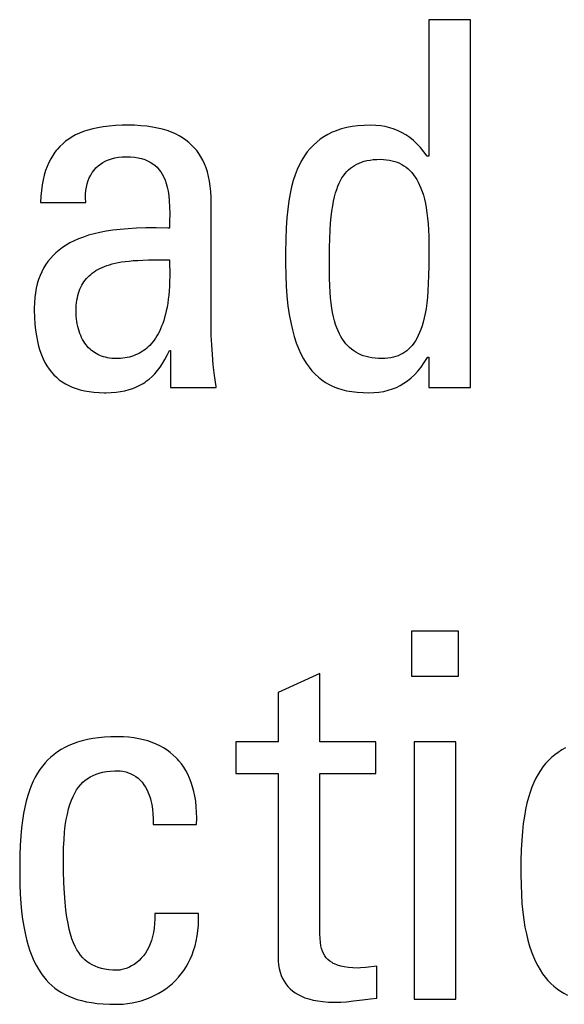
# Model space of a CAD drawing. Header units: millimetres. Extents: x -728 to -141, y -62 to 525.
# Tile 38 of 186: x -466.94 to -464.49, y 198.95 to 203.38. Entities that reach past the tile are written whole.
import ezdxf

# ---------------------------------------------------------------- set-up
doc = ezdxf.new("R2010")
doc.units = ezdxf.units.MM
doc.header["$LTSCALE"] = 23.1
doc.layers.add('R912005502_AM_0', color=7, linetype='CONTINUOUS')

msp = doc.modelspace()

# ---------------------------------------------------------------- linework, layer by layer
at = {"layer": 'R912005502_AM_0', "color": 7}
for p, q in [((-464.9108, 203.3844), (-465.0988, 203.3844)), ((-465.0988, 203.3844), (-465.0988, 202.7699)), ((-464.9108, 201.7288), (-464.9108, 203.3844)), ((-466.5637, 202.9025), (-466.5881, 202.8984)), ((-466.5373, 202.9058), (-466.5637, 202.9025)), ((-466.509, 202.9081), (-466.5373, 202.9058)), ((-466.4783, 202.9095), (-466.509, 202.9081)), ((-466.454, 202.9098), (-466.4783, 202.9095)), ((-466.4233, 202.9092), (-466.454, 202.9098)), ((-466.3945, 202.9075), (-466.4233, 202.9092)), ((-466.3676, 202.9049), (-466.3945, 202.9075)), ((-466.3424, 202.9012), (-466.3676, 202.9049)), ((-466.3189, 202.8967), (-466.3424, 202.9012)), ((-465.4682, 202.8988), (-465.4912, 202.8929)), ((-465.4436, 202.9035), (-465.4682, 202.8988)), ((-465.4176, 202.9069), (-465.4436, 202.9035)), ((-465.3898, 202.909), (-465.4176, 202.9069)), ((-465.3602, 202.9098), (-465.3898, 202.909)), ((-465.3372, 202.909), (-465.3602, 202.9098)), ((-465.3153, 202.9069), (-465.3372, 202.909)), ((-465.2945, 202.9034), (-465.3153, 202.9069)), ((-465.2745, 202.8985), (-465.2945, 202.9034)), ((-466.7036, 202.857), (-466.7187, 202.8475)), ((-466.6875, 202.8658), (-466.7036, 202.857)), ((-466.6703, 202.8738), (-466.6875, 202.8658)), ((-466.6518, 202.8811), (-466.6703, 202.8738)), ((-466.6321, 202.8876), (-466.6518, 202.8811)), ((-466.6109, 202.8934), (-466.6321, 202.8876)), ((-466.5881, 202.8984), (-466.6109, 202.8934)), ((-466.2969, 202.8913), (-466.3189, 202.8967)), ((-466.2763, 202.8851), (-466.2969, 202.8913)), ((-466.2571, 202.8781), (-466.2763, 202.8851)), ((-466.2391, 202.8703), (-466.2571, 202.8781)), ((-466.2223, 202.8618), (-466.2391, 202.8703)), ((-466.2066, 202.8525), (-466.2223, 202.8618)), ((-465.5704, 202.858), (-465.5873, 202.8466)), ((-465.5524, 202.8684), (-465.5704, 202.858)), ((-465.5332, 202.8777), (-465.5524, 202.8684)), ((-465.5232, 202.8819), (-465.5332, 202.8777)), ((-465.5128, 202.8858), (-465.5232, 202.8819)), ((-465.4912, 202.8929), (-465.5128, 202.8858)), ((-465.2553, 202.8924), (-465.2745, 202.8985)), ((-465.2368, 202.8848), (-465.2553, 202.8924)), ((-465.2189, 202.876), (-465.2368, 202.8848)), ((-465.2016, 202.8657), (-465.2189, 202.876)), ((-465.1848, 202.854), (-465.2016, 202.8657)), ((-466.7583, 202.8145), (-466.7698, 202.8018)), ((-466.7459, 202.8263), (-466.7583, 202.8145)), ((-466.7327, 202.8373), (-466.7459, 202.8263)), ((-466.7187, 202.8475), (-466.7327, 202.8373)), ((-466.192, 202.8426), (-466.2066, 202.8525)), ((-466.1784, 202.8319), (-466.192, 202.8426)), ((-466.1657, 202.8205), (-466.1784, 202.8319)), ((-466.154, 202.8084), (-466.1657, 202.8205)), ((-465.6183, 202.8203), (-465.6324, 202.8054)), ((-465.6033, 202.834), (-465.6183, 202.8203)), ((-465.5873, 202.8466), (-465.6033, 202.834)), ((-465.1684, 202.8407), (-465.1848, 202.854)), ((-465.1523, 202.8258), (-465.1684, 202.8407)), ((-465.1365, 202.8091), (-465.1523, 202.8258)), ((-466.7904, 202.7738), (-466.7996, 202.7584)), ((-466.7805, 202.7883), (-466.7904, 202.7738)), ((-466.7752, 202.7952), (-466.7805, 202.7883)), ((-466.7698, 202.8018), (-466.7752, 202.7952)), ((-466.495, 202.7653), (-466.4784, 202.767)), ((-466.4784, 202.767), (-466.4608, 202.7676)), ((-466.4608, 202.7676), (-466.4411, 202.767)), ((-466.4411, 202.767), (-466.4229, 202.7654)), ((-466.1431, 202.7955), (-466.154, 202.8084)), ((-466.1331, 202.7818), (-466.1431, 202.7955)), ((-466.1239, 202.7672), (-466.1331, 202.7818)), ((-466.1155, 202.7517), (-466.1239, 202.7672)), ((-465.6581, 202.7718), (-465.6697, 202.7529)), ((-465.6457, 202.7892), (-465.6581, 202.7718)), ((-465.6324, 202.8054), (-465.6457, 202.7892)), ((-465.1209, 202.7904), (-465.1365, 202.8091)), ((-465.1057, 202.7699), (-465.1209, 202.7904)), ((-465.0988, 202.7699), (-465.1057, 202.7699)), ((-466.8157, 202.7243), (-466.8226, 202.7055)), ((-466.808, 202.7419), (-466.8157, 202.7243)), ((-466.7996, 202.7584), (-466.808, 202.7419)), ((-466.5961, 202.7175), (-466.5865, 202.7265)), ((-466.5865, 202.7265), (-466.576, 202.7347)), ((-466.576, 202.7347), (-466.5647, 202.7421)), ((-466.5647, 202.7421), (-466.5525, 202.7486)), ((-466.5525, 202.7486), (-466.5395, 202.7542)), ((-466.5395, 202.7542), (-466.5256, 202.7589)), ((-466.5256, 202.7589), (-466.5108, 202.7626)), ((-466.5108, 202.7626), (-466.495, 202.7653)), ((-466.4229, 202.7654), (-466.4063, 202.7627)), ((-466.4063, 202.7627), (-466.3909, 202.7592)), ((-466.3909, 202.7592), (-466.3768, 202.7547)), ((-466.3768, 202.7547), (-466.3638, 202.7495)), ((-466.3638, 202.7495), (-466.3517, 202.7433)), ((-466.3517, 202.7433), (-466.3407, 202.7364)), ((-466.3407, 202.7364), (-466.3305, 202.7287)), ((-466.3305, 202.7287), (-466.3212, 202.7201)), ((-466.1079, 202.7353), (-466.1155, 202.7517)), ((-466.1011, 202.7178), (-466.1079, 202.7353)), ((-465.6806, 202.7324), (-465.6906, 202.7103)), ((-465.6697, 202.7529), (-465.6806, 202.7324)), ((-465.4515, 202.7161), (-465.4426, 202.7228)), ((-465.4426, 202.7228), (-465.4379, 202.7259)), ((-465.4379, 202.7259), (-465.4332, 202.7289)), ((-465.4332, 202.7289), (-465.4232, 202.7344)), ((-465.4232, 202.7344), (-465.4127, 202.7393)), ((-465.4127, 202.7393), (-465.4015, 202.7435)), ((-465.4015, 202.7435), (-465.3896, 202.7472)), ((-465.3896, 202.7472), (-465.3769, 202.7503)), ((-465.3769, 202.7503), (-465.3633, 202.7528)), ((-465.3633, 202.7528), (-465.3488, 202.7546)), ((-465.3488, 202.7546), (-465.3333, 202.7557)), ((-465.3333, 202.7557), (-465.3167, 202.7561)), ((-465.3167, 202.7561), (-465.3025, 202.7557)), ((-465.3025, 202.7557), (-465.289, 202.7545)), ((-465.289, 202.7545), (-465.2762, 202.7526)), ((-465.2762, 202.7526), (-465.27, 202.7514)), ((-465.27, 202.7514), (-465.264, 202.75)), ((-465.264, 202.75), (-465.2523, 202.7468)), ((-465.2523, 202.7468), (-465.2411, 202.7428)), ((-465.2411, 202.7428), (-465.2305, 202.7382)), ((-465.2305, 202.7382), (-465.2203, 202.7329)), ((-465.2203, 202.7329), (-465.2106, 202.727)), ((-465.2106, 202.727), (-465.2013, 202.7204)), ((-466.8287, 202.6854), (-466.8339, 202.6638)), ((-466.8226, 202.7055), (-466.8287, 202.6854)), ((-466.6262, 202.6732), (-466.6199, 202.6855)), ((-466.6199, 202.6855), (-466.6128, 202.697)), ((-466.6128, 202.697), (-466.6049, 202.7077)), ((-466.6049, 202.7077), (-466.5961, 202.7175)), ((-466.3212, 202.7201), (-466.3126, 202.7107)), ((-466.3126, 202.7107), (-466.3047, 202.7003)), ((-466.3047, 202.7003), (-466.2976, 202.689)), ((-466.2976, 202.689), (-466.291, 202.6765)), ((-466.0951, 202.6991), (-466.1011, 202.7178)), ((-466.0899, 202.6793), (-466.0951, 202.6991)), ((-466.0856, 202.6581), (-466.0899, 202.6793)), ((-465.6999, 202.6864), (-465.7083, 202.6605)), ((-465.6906, 202.7103), (-465.6999, 202.6864)), ((-465.4894, 202.6722), (-465.4826, 202.6825)), ((-465.4826, 202.6825), (-465.4755, 202.692)), ((-465.4755, 202.692), (-465.4679, 202.7008)), ((-465.4679, 202.7008), (-465.4599, 202.7088)), ((-465.4599, 202.7088), (-465.4515, 202.7161)), ((-465.2013, 202.7204), (-465.1924, 202.7131)), ((-465.1924, 202.7131), (-465.1839, 202.7051)), ((-465.1839, 202.7051), (-465.1757, 202.6964)), ((-465.1757, 202.6964), (-465.1679, 202.6868)), ((-465.1679, 202.6868), (-465.1604, 202.6765)), ((-466.8384, 202.6408), (-466.8419, 202.6161)), ((-466.8339, 202.6638), (-466.8384, 202.6408)), ((-466.6393, 202.6313), (-466.6359, 202.6461)), ((-466.6359, 202.6461), (-466.6315, 202.6601)), ((-466.6315, 202.6601), (-466.6262, 202.6732)), ((-466.291, 202.6765), (-466.2852, 202.6627)), ((-466.2852, 202.6627), (-466.28, 202.6476)), ((-466.28, 202.6476), (-466.2755, 202.631)), ((-466.0822, 202.6355), (-466.0856, 202.6581)), ((-466.0797, 202.6114), (-466.0822, 202.6355)), ((-465.7083, 202.6605), (-465.7159, 202.6324)), ((-465.5131, 202.6206), (-465.5077, 202.6353)), ((-465.5077, 202.6353), (-465.502, 202.6486)), ((-465.502, 202.6486), (-465.4959, 202.6609)), ((-465.4959, 202.6609), (-465.4894, 202.6722)), ((-465.1604, 202.6765), (-465.1533, 202.6652)), ((-465.1533, 202.6652), (-465.1466, 202.6531)), ((-465.1466, 202.6531), (-465.1402, 202.64)), ((-465.1402, 202.64), (-465.1342, 202.6259)), ((-466.8445, 202.5896), (-466.8461, 202.5613)), ((-466.8419, 202.6161), (-466.8445, 202.5896)), ((-466.6432, 202.5818), (-466.643, 202.5991)), ((-466.643, 202.5991), (-466.6417, 202.6156)), ((-466.6417, 202.6156), (-466.6393, 202.6313)), ((-466.2755, 202.631), (-466.2718, 202.6125)), ((-466.2718, 202.6125), (-466.2688, 202.5921)), ((-466.2688, 202.5921), (-466.2665, 202.5691)), ((-466.0783, 202.5855), (-466.0797, 202.6114)), ((-465.7226, 202.6019), (-465.7284, 202.5687)), ((-465.7159, 202.6324), (-465.7226, 202.6019)), ((-465.5229, 202.5872), (-465.5182, 202.6047)), ((-465.5182, 202.6047), (-465.5131, 202.6206)), ((-465.1342, 202.6259), (-465.1286, 202.6106)), ((-465.1286, 202.6106), (-465.1234, 202.5942)), ((-465.1234, 202.5942), (-465.1186, 202.5766)), ((-466.8461, 202.5613), (-466.642, 202.5613)), ((-466.6422, 202.5637), (-466.6432, 202.5818)), ((-466.642, 202.5613), (-466.6422, 202.5637)), ((-466.2665, 202.5691), (-466.2651, 202.5431)), ((-466.0779, 202.5613), (-466.0783, 202.5855)), ((-466.0779, 202.004), (-466.0779, 202.5613)), ((-465.7284, 202.5687), (-465.7333, 202.5323)), ((-465.5346, 202.5235), (-465.5311, 202.5469)), ((-465.5311, 202.5469), (-465.5272, 202.568)), ((-465.5272, 202.568), (-465.5229, 202.5872)), ((-465.1186, 202.5766), (-465.1143, 202.5576)), ((-465.1143, 202.5576), (-465.1105, 202.5372)), ((-466.2651, 202.5431), (-466.2646, 202.513)), ((-466.2646, 202.513), (-466.2651, 202.4764)), ((-465.7333, 202.5323), (-465.7372, 202.4922)), ((-465.5377, 202.4977), (-465.5346, 202.5235)), ((-465.1105, 202.5372), (-465.1072, 202.5153)), ((-465.1072, 202.5153), (-465.1044, 202.4917)), ((-466.2651, 202.4764), (-466.2659, 202.4466)), ((-465.7372, 202.4922), (-465.7401, 202.4474)), ((-465.5426, 202.4365), (-465.5404, 202.4689)), ((-465.5404, 202.4689), (-465.5377, 202.4977)), ((-465.1044, 202.4917), (-465.1021, 202.4662)), ((-465.1021, 202.4662), (-465.1004, 202.4386)), ((-466.6296, 202.4142), (-466.6527, 202.4066)), ((-466.6049, 202.4211), (-466.6296, 202.4142)), ((-466.5785, 202.4272), (-466.6049, 202.4211)), ((-466.5501, 202.4326), (-466.5785, 202.4272)), ((-466.5197, 202.4373), (-466.5501, 202.4326)), ((-466.487, 202.4411), (-466.5197, 202.4373)), ((-466.4517, 202.4441), (-466.487, 202.4411)), ((-466.4135, 202.4462), (-466.4517, 202.4441)), ((-466.3719, 202.4474), (-466.4135, 202.4462)), ((-466.3257, 202.4476), (-466.3719, 202.4474)), ((-466.2731, 202.4467), (-466.3257, 202.4476)), ((-466.2659, 202.4466), (-466.2731, 202.4467)), ((-465.7401, 202.4474), (-465.7421, 202.3966)), ((-465.5442, 202.3998), (-465.5426, 202.4365)), ((-465.1004, 202.4386), (-465.0993, 202.4083)), ((-466.7305, 202.37), (-466.7468, 202.3593)), ((-466.713, 202.3801), (-466.7305, 202.37)), ((-466.6943, 202.3896), (-466.713, 202.3801)), ((-466.6742, 202.3984), (-466.6943, 202.3896)), ((-466.6527, 202.4066), (-466.6742, 202.3984)), ((-465.7421, 202.3966), (-465.743, 202.3362)), ((-465.5454, 202.3575), (-465.5442, 202.3998)), ((-465.0993, 202.4083), (-465.0988, 202.3743)), ((-465.0988, 202.3743), (-465.0988, 202.3306)), ((-466.7891, 202.3235), (-466.8011, 202.3103)), ((-466.776, 202.3361), (-466.7891, 202.3235)), ((-466.7619, 202.348), (-466.776, 202.3361)), ((-466.7468, 202.3593), (-466.7619, 202.348)), ((-465.743, 202.3362), (-465.7432, 202.2883)), ((-465.5459, 202.3078), (-465.5454, 202.3575)), ((-465.0988, 202.3306), (-465.099, 202.2769)), ((-466.8225, 202.2818), (-466.8318, 202.2665)), ((-466.8123, 202.2964), (-466.8225, 202.2818)), ((-466.8011, 202.3103), (-466.8123, 202.2964)), ((-466.5473, 202.2782), (-466.5356, 202.282)), ((-466.5356, 202.282), (-466.5231, 202.2855)), ((-466.5231, 202.2855), (-466.5099, 202.2887)), ((-466.5099, 202.2887), (-466.4958, 202.2916)), ((-466.4958, 202.2916), (-466.4807, 202.2942)), ((-466.4807, 202.2942), (-466.4646, 202.2966)), ((-466.4646, 202.2966), (-466.4473, 202.2986)), ((-466.4473, 202.2986), (-466.4286, 202.3003)), ((-466.4286, 202.3003), (-466.4082, 202.3016)), ((-466.4082, 202.3016), (-466.3856, 202.3027)), ((-466.3856, 202.3027), (-466.3601, 202.3034)), ((-466.3601, 202.3034), (-466.3295, 202.3039)), ((-466.3295, 202.3039), (-466.2659, 202.3044)), ((-466.2659, 202.3044), (-466.2648, 202.2784)), ((-466.2648, 202.2784), (-466.2643, 202.2536)), ((-465.7432, 202.2883), (-465.7424, 202.235)), ((-465.5459, 202.2587), (-465.5459, 202.3078)), ((-466.8402, 202.2503), (-466.8477, 202.2333)), ((-466.8318, 202.2665), (-466.8402, 202.2503)), ((-466.6267, 202.2325), (-466.6198, 202.2386)), ((-466.6198, 202.2386), (-466.6125, 202.2445)), ((-466.6125, 202.2445), (-466.6047, 202.2501)), ((-466.6047, 202.2501), (-466.5965, 202.2554)), ((-466.5965, 202.2554), (-466.5878, 202.2605)), ((-466.5878, 202.2605), (-466.5785, 202.2653)), ((-466.5785, 202.2653), (-466.5687, 202.2699)), ((-466.5687, 202.2699), (-466.5583, 202.2742)), ((-466.5583, 202.2742), (-466.5473, 202.2782)), ((-466.2643, 202.2536), (-466.2643, 202.2298)), ((-465.7424, 202.235), (-465.7403, 202.1856)), ((-465.5455, 202.2202), (-465.5459, 202.2587)), ((-465.0998, 202.2341), (-465.1011, 202.1975)), ((-465.099, 202.2769), (-465.0998, 202.2341)), ((-466.8601, 202.1966), (-466.8648, 202.1768)), ((-466.8573, 202.2062), (-466.8601, 202.1966)), ((-466.8544, 202.2155), (-466.8573, 202.2062)), ((-466.8477, 202.2333), (-466.8544, 202.2155)), ((-466.6599, 202.1894), (-466.6553, 202.1974)), ((-466.6553, 202.1974), (-466.6503, 202.2051)), ((-466.6503, 202.2051), (-466.645, 202.2124)), ((-466.645, 202.2124), (-466.6393, 202.2194)), ((-466.6393, 202.2194), (-466.6332, 202.2261)), ((-466.6332, 202.2261), (-466.6267, 202.2325)), ((-466.2648, 202.2071), (-466.2657, 202.1855)), ((-466.2643, 202.2298), (-466.2648, 202.2071)), ((-465.5446, 202.1877), (-465.5455, 202.2202)), ((-465.1011, 202.1975), (-465.1029, 202.165)), ((-466.8686, 202.156), (-466.8713, 202.1341)), ((-466.8648, 202.1768), (-466.8686, 202.156)), ((-466.6775, 202.1435), (-466.6747, 202.1535)), ((-466.6747, 202.1535), (-466.6716, 202.1631)), ((-466.6716, 202.1631), (-466.6698, 202.1678)), ((-466.6698, 202.1678), (-466.668, 202.1723)), ((-466.668, 202.1723), (-466.6641, 202.181)), ((-466.6641, 202.181), (-466.6599, 202.1894)), ((-466.2671, 202.1648), (-466.2689, 202.145)), ((-466.2657, 202.1855), (-466.2671, 202.1648)), ((-465.7403, 202.1856), (-465.737, 202.1399)), ((-465.5432, 202.1589), (-465.5446, 202.1877)), ((-465.5412, 202.1327), (-465.5432, 202.1589)), ((-465.1029, 202.165), (-465.1052, 202.1358)), ((-466.873, 202.1109), (-466.8736, 202.0866)), ((-466.8713, 202.1341), (-466.873, 202.1109)), ((-466.6846, 202.0986), (-466.6835, 202.1106)), ((-466.6835, 202.1106), (-466.6819, 202.1221)), ((-466.6819, 202.1221), (-466.6799, 202.1331)), ((-466.6799, 202.1331), (-466.6775, 202.1435)), ((-466.2736, 202.1083), (-466.2765, 202.0912)), ((-466.271, 202.1262), (-466.2736, 202.1083)), ((-466.2689, 202.145), (-466.271, 202.1262)), ((-465.737, 202.1399), (-465.7324, 202.0976)), ((-465.5386, 202.1088), (-465.5412, 202.1327)), ((-465.5355, 202.0867), (-465.5386, 202.1088)), ((-465.1081, 202.1093), (-465.1114, 202.0851)), ((-465.1052, 202.1358), (-465.1081, 202.1093)), ((-466.8736, 202.0866), (-466.8735, 202.077)), ((-466.8735, 202.077), (-466.8727, 202.0449)), ((-466.6856, 202.0728), (-466.6853, 202.086)), ((-466.6854, 202.0637), (-466.6856, 202.0728)), ((-466.6849, 202.0511), (-466.6854, 202.0637)), ((-466.6853, 202.086), (-466.6846, 202.0986)), ((-466.2833, 202.0595), (-466.2872, 202.0448)), ((-466.2798, 202.075), (-466.2833, 202.0595)), ((-466.2765, 202.0912), (-466.2798, 202.075)), ((-465.7324, 202.0976), (-465.7268, 202.0585)), ((-465.7268, 202.0585), (-465.7202, 202.0224)), ((-465.532, 202.0662), (-465.5355, 202.0867)), ((-465.5279, 202.0472), (-465.532, 202.0662)), ((-465.1151, 202.063), (-465.1193, 202.0426)), ((-465.1114, 202.0851), (-465.1151, 202.063)), ((-466.8727, 202.0449), (-466.8708, 202.0151)), ((-466.8708, 202.0151), (-466.868, 201.9875)), ((-466.6838, 202.0388), (-466.6849, 202.0511)), ((-466.6823, 202.0268), (-466.6838, 202.0388)), ((-466.6804, 202.0152), (-466.6823, 202.0268)), ((-466.678, 202.004), (-466.6804, 202.0152)), ((-466.2959, 202.0177), (-466.3007, 202.0051)), ((-466.2914, 202.0309), (-466.2959, 202.0177)), ((-466.2872, 202.0448), (-466.2914, 202.0309)), ((-465.7202, 202.0224), (-465.7126, 201.9892)), ((-465.5234, 202.0296), (-465.5279, 202.0472)), ((-465.5184, 202.0132), (-465.5234, 202.0296)), ((-465.513, 201.998), (-465.5184, 202.0132)), ((-465.1239, 202.0239), (-465.1289, 202.0067)), ((-465.1193, 202.0426), (-465.1239, 202.0239)), ((-466.868, 201.9875), (-466.8643, 201.962)), ((-466.6753, 201.9931), (-466.678, 202.004)), ((-466.6721, 201.9827), (-466.6753, 201.9931)), ((-466.6686, 201.9727), (-466.6721, 201.9827)), ((-466.6648, 201.9632), (-466.6686, 201.9727)), ((-466.3165, 201.9713), (-466.3223, 201.9612)), ((-466.311, 201.982), (-466.3165, 201.9713)), ((-466.3057, 201.9932), (-466.311, 201.982)), ((-466.3007, 202.0051), (-466.3057, 201.9932)), ((-466.0773, 201.9637), (-466.0779, 202.004)), ((-465.7126, 201.9892), (-465.7042, 201.9586)), ((-465.5072, 201.9838), (-465.513, 201.998)), ((-465.5009, 201.9706), (-465.5072, 201.9838)), ((-465.4943, 201.9584), (-465.5009, 201.9706)), ((-465.14, 201.9762), (-465.1461, 201.9628)), ((-465.1343, 201.9908), (-465.14, 201.9762)), ((-465.1289, 202.0067), (-465.1343, 201.9908)), ((-466.8643, 201.962), (-466.8597, 201.9382)), ((-466.8597, 201.9382), (-466.8544, 201.9161)), ((-466.6606, 201.9541), (-466.6648, 201.9632)), ((-466.6561, 201.9454), (-466.6606, 201.9541)), ((-466.6512, 201.9371), (-466.6561, 201.9454)), ((-466.6461, 201.9293), (-466.6512, 201.9371)), ((-466.6407, 201.9219), (-466.6461, 201.9293)), ((-466.3476, 201.9265), (-466.3545, 201.9191)), ((-466.341, 201.9344), (-466.3476, 201.9265)), ((-466.3345, 201.9428), (-466.341, 201.9344)), ((-466.3283, 201.9518), (-466.3345, 201.9428)), ((-466.3223, 201.9612), (-466.3283, 201.9518)), ((-466.0755, 201.9215), (-466.0773, 201.9637)), ((-465.7042, 201.9586), (-465.6949, 201.9304)), ((-465.6949, 201.9304), (-465.6849, 201.9046)), ((-465.4873, 201.947), (-465.4943, 201.9584)), ((-465.4798, 201.9364), (-465.4873, 201.947)), ((-465.472, 201.9266), (-465.4798, 201.9364)), ((-465.4638, 201.9176), (-465.472, 201.9266)), ((-465.1664, 201.9286), (-465.1739, 201.919)), ((-465.1593, 201.939), (-465.1664, 201.9286)), ((-465.1526, 201.9504), (-465.1593, 201.939)), ((-465.1461, 201.9628), (-465.1526, 201.9504)), ((-466.8544, 201.9161), (-466.8482, 201.8955)), ((-466.8482, 201.8955), (-466.8414, 201.8764)), ((-466.635, 201.915), (-466.6407, 201.9219)), ((-466.629, 201.9084), (-466.635, 201.915)), ((-466.6227, 201.9023), (-466.629, 201.9084)), ((-466.6162, 201.8966), (-466.6227, 201.9023)), ((-466.6094, 201.8913), (-466.6162, 201.8966)), ((-466.6023, 201.8864), (-466.6094, 201.8913)), ((-466.5949, 201.8819), (-466.6023, 201.8864)), ((-466.5873, 201.8778), (-466.5949, 201.8819)), ((-466.4089, 201.8798), (-466.4176, 201.8759)), ((-466.4004, 201.8841), (-466.4089, 201.8798)), ((-466.3922, 201.8889), (-466.4004, 201.8841)), ((-466.3842, 201.894), (-466.3922, 201.8889)), ((-466.3764, 201.8996), (-466.3842, 201.894)), ((-466.3689, 201.9057), (-466.3764, 201.8996)), ((-466.3616, 201.9121), (-466.3689, 201.9057)), ((-466.3545, 201.9191), (-466.3616, 201.9121)), ((-466.2758, 201.8746), (-466.2659, 201.8962)), ((-466.2659, 201.8962), (-466.2613, 201.8962)), ((-466.2613, 201.8962), (-466.2613, 201.7288)), ((-466.0725, 201.8775), (-466.0755, 201.9215)), ((-465.6849, 201.9046), (-465.6741, 201.8808)), ((-465.6741, 201.8808), (-465.6627, 201.8591)), ((-465.4552, 201.9092), (-465.4638, 201.9176)), ((-465.4461, 201.9015), (-465.4552, 201.9092)), ((-465.4366, 201.8945), (-465.4461, 201.9015)), ((-465.4266, 201.8881), (-465.4366, 201.8945)), ((-465.4161, 201.8823), (-465.4266, 201.8881)), ((-465.4051, 201.8772), (-465.4161, 201.8823)), ((-465.2164, 201.8825), (-465.2262, 201.8773)), ((-465.2071, 201.8884), (-465.2164, 201.8825)), ((-465.1982, 201.8949), (-465.2071, 201.8884)), ((-465.1898, 201.9022), (-465.1982, 201.8949)), ((-465.1816, 201.9102), (-465.1898, 201.9022)), ((-465.1739, 201.919), (-465.1816, 201.9102)), ((-466.8414, 201.8764), (-466.8338, 201.8586)), ((-466.8338, 201.8586), (-466.8256, 201.8421)), ((-466.8256, 201.8421), (-466.8167, 201.8267)), ((-466.5793, 201.8741), (-466.5873, 201.8778)), ((-466.5711, 201.8707), (-466.5793, 201.8741)), ((-466.5626, 201.8679), (-466.5711, 201.8707)), ((-466.5537, 201.8654), (-466.5626, 201.8679)), ((-466.5445, 201.8633), (-466.5537, 201.8654)), ((-466.535, 201.8617), (-466.5445, 201.8633)), ((-466.5251, 201.8605), (-466.535, 201.8617)), ((-466.5149, 201.8598), (-466.5251, 201.8605)), ((-466.5044, 201.8596), (-466.5149, 201.8598)), ((-466.4976, 201.8596), (-466.5044, 201.8596)), ((-466.4865, 201.8602), (-466.4976, 201.8596)), ((-466.4758, 201.8611), (-466.4865, 201.8602)), ((-466.4654, 201.8625), (-466.4758, 201.8611)), ((-466.4552, 201.8643), (-466.4654, 201.8625)), ((-466.4454, 201.8666), (-466.4552, 201.8643)), ((-466.4359, 201.8693), (-466.4454, 201.8666)), ((-466.4266, 201.8724), (-466.4359, 201.8693)), ((-466.4176, 201.8759), (-466.4266, 201.8724)), ((-466.3077, 201.8204), (-466.2967, 201.8369)), ((-466.2967, 201.8369), (-466.2861, 201.8549)), ((-466.2861, 201.8549), (-466.2758, 201.8746)), ((-466.0683, 201.8315), (-466.0725, 201.8775)), ((-465.6627, 201.8591), (-465.6506, 201.8391)), ((-465.6506, 201.8391), (-465.6378, 201.8209)), ((-465.3935, 201.8727), (-465.4051, 201.8772)), ((-465.3812, 201.8688), (-465.3935, 201.8727)), ((-465.3684, 201.8655), (-465.3812, 201.8688)), ((-465.3548, 201.863), (-465.3684, 201.8655)), ((-465.3406, 201.8611), (-465.3548, 201.863)), ((-465.3256, 201.86), (-465.3406, 201.8611)), ((-465.3098, 201.8596), (-465.3256, 201.86)), ((-465.2959, 201.86), (-465.3098, 201.8596)), ((-465.2828, 201.8611), (-465.2959, 201.86)), ((-465.2703, 201.863), (-465.2828, 201.8611)), ((-465.2584, 201.8655), (-465.2703, 201.863)), ((-465.2471, 201.8688), (-465.2584, 201.8655)), ((-465.2364, 201.8727), (-465.2471, 201.8688)), ((-465.2262, 201.8773), (-465.2364, 201.8727)), ((-465.1337, 201.8212), (-465.119, 201.8416)), ((-465.119, 201.8416), (-465.1045, 201.8645)), ((-465.1045, 201.8645), (-465.1034, 201.8664)), ((-465.1034, 201.8664), (-465.0988, 201.8664)), ((-465.0988, 201.8664), (-465.0988, 201.7288)), ((-466.8167, 201.8267), (-466.807, 201.8124)), ((-466.807, 201.8124), (-466.7967, 201.7991)), ((-466.7967, 201.7991), (-466.7857, 201.7867)), ((-466.3434, 201.7791), (-466.331, 201.7917)), ((-466.331, 201.7917), (-466.3192, 201.8054)), ((-466.3192, 201.8054), (-466.3077, 201.8204)), ((-466.0627, 201.7836), (-466.0683, 201.8315)), ((-465.6378, 201.8209), (-465.6244, 201.8044)), ((-465.6244, 201.8044), (-465.6103, 201.7893)), ((-465.1634, 201.7869), (-465.1484, 201.8031)), ((-465.1484, 201.8031), (-465.1337, 201.8212)), ((-466.7857, 201.7867), (-466.7739, 201.7753)), ((-466.7739, 201.7753), (-466.7614, 201.7647)), ((-466.7614, 201.7647), (-466.748, 201.755)), ((-466.748, 201.755), (-466.7338, 201.7461)), ((-466.3985, 201.7396), (-466.3838, 201.748)), ((-466.3838, 201.748), (-466.3767, 201.7526)), ((-466.3767, 201.7526), (-466.3697, 201.7574)), ((-466.3697, 201.7574), (-466.3563, 201.7677)), ((-466.3563, 201.7677), (-466.3434, 201.7791)), ((-466.0557, 201.7338), (-466.0627, 201.7836)), ((-465.6103, 201.7893), (-465.5956, 201.7757)), ((-465.5956, 201.7757), (-465.5801, 201.7635)), ((-465.5801, 201.7635), (-465.5639, 201.7525)), ((-465.5639, 201.7525), (-465.5469, 201.7427)), ((-465.2272, 201.7386), (-465.2105, 201.7484)), ((-465.2105, 201.7484), (-465.1944, 201.7597)), ((-465.1944, 201.7597), (-465.1787, 201.7725)), ((-465.1787, 201.7725), (-465.1634, 201.7869)), ((-466.7338, 201.7461), (-466.7186, 201.7381)), ((-466.7186, 201.7381), (-466.7026, 201.7309)), ((-466.7026, 201.7309), (-466.6855, 201.7245)), ((-466.6855, 201.7245), (-466.6673, 201.719)), ((-466.6673, 201.719), (-466.6479, 201.7144)), ((-466.6479, 201.7144), (-466.6273, 201.7108)), ((-466.6273, 201.7108), (-466.6054, 201.7081)), ((-466.6054, 201.7081), (-466.582, 201.7064)), ((-466.582, 201.7064), (-466.5571, 201.7059)), ((-466.5571, 201.7059), (-466.5515, 201.7059)), ((-466.5515, 201.7059), (-466.5278, 201.7067)), ((-466.5278, 201.7067), (-466.5057, 201.7085)), ((-466.5057, 201.7085), (-466.4851, 201.7114)), ((-466.4851, 201.7114), (-466.4657, 201.7152)), ((-466.4657, 201.7152), (-466.4475, 201.7199)), ((-466.4475, 201.7199), (-466.4303, 201.7256)), ((-466.4303, 201.7256), (-466.414, 201.7321)), ((-466.414, 201.7321), (-466.3985, 201.7396)), ((-466.2613, 201.7288), (-466.055, 201.7288)), ((-466.055, 201.7288), (-466.0557, 201.7338)), ((-465.5469, 201.7427), (-465.5289, 201.7341)), ((-465.5289, 201.7341), (-465.51, 201.7266)), ((-465.51, 201.7266), (-465.4899, 201.7203)), ((-465.4899, 201.7203), (-465.4685, 201.715)), ((-465.4685, 201.715), (-465.4457, 201.711)), ((-465.4457, 201.711), (-465.4211, 201.708)), ((-465.4211, 201.708), (-465.3944, 201.7063)), ((-465.3944, 201.7063), (-465.3695, 201.7059)), ((-465.3695, 201.7059), (-465.3455, 201.7066)), ((-465.3455, 201.7066), (-465.323, 201.7087)), ((-465.323, 201.7087), (-465.3018, 201.7121)), ((-465.3018, 201.7121), (-465.2818, 201.7168)), ((-465.2818, 201.7168), (-465.2628, 201.7228)), ((-465.2628, 201.7228), (-465.2446, 201.73)), ((-465.2446, 201.73), (-465.2272, 201.7386)), ((-465.0988, 201.7288), (-464.9108, 201.7288)), ((-464.9659, 200.6328), (-465.1769, 200.6328)), ((-465.1769, 200.6328), (-465.1769, 200.431)), ((-464.9659, 200.431), (-464.9659, 200.6328)), ((-465.5888, 200.4425), (-465.7769, 200.3576)), ((-465.5888, 200.1352), (-465.5888, 200.4425)), ((-465.1769, 200.431), (-464.9659, 200.431)), ((-465.7769, 200.3576), (-465.7769, 200.1352)), ((-466.5853, 200.1532), (-466.6108, 200.1496)), ((-466.5583, 200.1559), (-466.5853, 200.1532)), ((-466.5296, 200.1575), (-466.5583, 200.1559)), ((-466.4991, 200.1581), (-466.5296, 200.1575)), ((-466.4983, 200.1581), (-466.4991, 200.1581)), ((-466.4728, 200.1575), (-466.4983, 200.1581)), ((-466.4485, 200.1558), (-466.4728, 200.1575)), ((-466.4254, 200.153), (-466.4485, 200.1558)), ((-466.4033, 200.1493), (-466.4254, 200.153)), ((-466.7361, 200.1096), (-466.7531, 200.1001)), ((-466.7181, 200.1183), (-466.7361, 200.1096)), ((-466.699, 200.1262), (-466.7181, 200.1183)), ((-466.6788, 200.1333), (-466.699, 200.1262)), ((-466.6575, 200.1396), (-466.6788, 200.1333)), ((-466.6348, 200.145), (-466.6575, 200.1396)), ((-466.6108, 200.1496), (-466.6348, 200.145)), ((-466.3822, 200.1446), (-466.4033, 200.1493)), ((-466.3622, 200.139), (-466.3822, 200.1446)), ((-466.3432, 200.1325), (-466.3622, 200.139)), ((-466.3252, 200.1251), (-466.3432, 200.1325)), ((-466.3081, 200.1169), (-466.3252, 200.1251)), ((-466.2919, 200.1079), (-466.3081, 200.1169)), ((-466.2765, 200.098), (-466.2919, 200.1079)), ((-465.7769, 200.1352), (-465.9672, 200.1352)), ((-465.9672, 200.1352), (-465.9672, 199.993)), ((-465.3366, 200.1352), (-465.5888, 200.1352)), ((-465.3366, 199.993), (-465.3366, 200.1352)), ((-464.9774, 200.1352), (-465.1654, 200.1352)), ((-465.1654, 200.1352), (-465.1654, 198.9772)), ((-464.9774, 198.9772), (-464.9774, 200.1352)), ((-464.484, 200.1083), (-464.5011, 200.0985)), ((-466.7986, 200.0669), (-466.8122, 200.0542)), ((-466.7843, 200.0788), (-466.7986, 200.0669)), ((-466.7691, 200.0898), (-466.7843, 200.0788)), ((-466.7531, 200.1001), (-466.7691, 200.0898)), ((-466.262, 200.0873), (-466.2765, 200.098)), ((-466.2483, 200.0758), (-466.262, 200.0873)), ((-466.2354, 200.0635), (-466.2483, 200.0758)), ((-466.2293, 200.057), (-466.2354, 200.0635)), ((-464.5469, 200.0643), (-464.5604, 200.0512)), ((-464.5325, 200.0765), (-464.5469, 200.0643)), ((-464.5172, 200.0879), (-464.5325, 200.0765)), ((-464.5011, 200.0985), (-464.5172, 200.0879)), ((-466.8371, 200.0261), (-466.8484, 200.0107)), ((-466.825, 200.0406), (-466.8371, 200.0261)), ((-466.8122, 200.0542), (-466.825, 200.0406)), ((-466.2233, 200.0503), (-466.2293, 200.057)), ((-466.212, 200.0363), (-466.2233, 200.0503)), ((-466.2016, 200.0214), (-466.212, 200.0363)), ((-466.1919, 200.0056), (-466.2016, 200.0214)), ((-464.5853, 200.0223), (-464.5967, 200.0063)), ((-464.5733, 200.0373), (-464.5853, 200.0223)), ((-464.5604, 200.0512), (-464.5733, 200.0373)), ((-466.8692, 199.9766), (-466.8787, 199.9577)), ((-466.8592, 199.9942), (-466.8692, 199.9766)), ((-466.8484, 200.0107), (-466.8592, 199.9942)), ((-466.6332, 199.9704), (-466.6215, 199.9777)), ((-466.6215, 199.9777), (-466.609, 199.9841)), ((-466.609, 199.9841), (-466.5957, 199.9896)), ((-466.5957, 199.9896), (-466.5814, 199.9943)), ((-466.5814, 199.9943), (-466.5661, 199.9981)), ((-466.5661, 199.9981), (-466.5495, 200.0011)), ((-466.5495, 200.0011), (-466.5315, 200.0032)), ((-466.5315, 200.0032), (-466.5118, 200.0043)), ((-466.5118, 200.0043), (-466.4991, 200.0045)), ((-466.4991, 200.0045), (-466.4877, 200.004)), ((-466.4877, 200.004), (-466.4749, 200.0025)), ((-466.4749, 200.0025), (-466.4624, 199.9999)), ((-466.4624, 199.9999), (-466.4503, 199.9962)), ((-466.4503, 199.9962), (-466.4386, 199.9916)), ((-466.4386, 199.9916), (-466.4275, 199.9859)), ((-466.4275, 199.9859), (-466.4169, 199.9792)), ((-466.4169, 199.9792), (-466.4069, 199.9715)), ((-466.183, 199.989), (-466.1919, 200.0056)), ((-466.1749, 199.9713), (-466.183, 199.989)), ((-465.9672, 199.993), (-465.7769, 199.993)), ((-465.7769, 199.993), (-465.7769, 199.1698)), ((-465.5888, 199.993), (-465.3366, 199.993)), ((-465.5887, 199.2708), (-465.5888, 199.993)), ((-464.6074, 199.9893), (-464.6175, 199.9711)), ((-464.5967, 200.0063), (-464.6074, 199.9893)), ((-466.8875, 199.9376), (-466.8956, 199.9161)), ((-466.8787, 199.9577), (-466.8875, 199.9376)), ((-466.683, 199.9187), (-466.6741, 199.9313)), ((-466.6741, 199.9313), (-466.6647, 199.9427)), ((-466.6647, 199.9427), (-466.6548, 199.953)), ((-466.6548, 199.953), (-466.6443, 199.9622)), ((-466.6443, 199.9622), (-466.6332, 199.9704)), ((-466.4069, 199.9715), (-466.3974, 199.9629)), ((-466.3974, 199.9629), (-466.3885, 199.9532)), ((-466.3885, 199.9532), (-466.3802, 199.9424)), ((-466.3802, 199.9424), (-466.3726, 199.9306)), ((-466.3726, 199.9306), (-466.3655, 199.9175)), ((-466.1677, 199.9527), (-466.1749, 199.9713)), ((-466.1613, 199.9331), (-466.1677, 199.9527)), ((-466.1558, 199.9124), (-466.1613, 199.9331)), ((-464.6356, 199.9308), (-464.6436, 199.9084)), ((-464.6268, 199.9516), (-464.6356, 199.9308)), ((-464.6175, 199.9711), (-464.6268, 199.9516)), ((-466.9031, 199.8931), (-466.91, 199.8683)), ((-466.8956, 199.9161), (-466.9031, 199.8931)), ((-466.7064, 199.8724), (-466.6991, 199.8893)), ((-466.6991, 199.8893), (-466.6913, 199.9047)), ((-466.6913, 199.9047), (-466.683, 199.9187)), ((-466.3655, 199.9175), (-466.3592, 199.9033)), ((-466.3592, 199.9033), (-466.3536, 199.8878)), ((-466.3536, 199.8878), (-466.3511, 199.8795)), ((-466.1513, 199.8906), (-466.1558, 199.9124)), ((-466.1476, 199.8676), (-466.1513, 199.8906)), ((-464.6436, 199.9084), (-464.651, 199.8845)), ((-466.91, 199.8683), (-466.9162, 199.8417)), ((-466.7194, 199.8331), (-466.7132, 199.8537)), ((-466.7132, 199.8537), (-466.7064, 199.8724)), ((-466.3511, 199.8795), (-466.3488, 199.8709)), ((-466.3488, 199.8709), (-466.3448, 199.8526)), ((-466.3448, 199.8526), (-466.3417, 199.8328)), ((-466.145, 199.8435), (-466.1476, 199.8676)), ((-466.1435, 199.8182), (-466.145, 199.8435)), ((-464.6577, 199.8587), (-464.6638, 199.8309)), ((-464.651, 199.8845), (-464.6577, 199.8587)), ((-466.9217, 199.8129), (-466.9265, 199.7817)), ((-466.9162, 199.8417), (-466.9217, 199.8129)), ((-466.7298, 199.7855), (-466.7249, 199.8105)), ((-466.7249, 199.8105), (-466.7194, 199.8331)), ((-466.3417, 199.8328), (-466.3396, 199.8114)), ((-466.3396, 199.8114), (-466.3385, 199.7884)), ((-466.143, 199.7916), (-466.1435, 199.8182)), ((-464.6691, 199.8008), (-464.6737, 199.7681)), ((-464.6638, 199.8309), (-464.6691, 199.8008)), ((-466.9265, 199.7817), (-466.9306, 199.7478)), ((-466.7374, 199.7281), (-466.734, 199.7582)), ((-466.734, 199.7582), (-466.7298, 199.7855)), ((-466.3385, 199.7884), (-466.3386, 199.7637)), ((-466.3386, 199.7637), (-466.1437, 199.7637)), ((-466.1437, 199.7637), (-466.143, 199.7916)), ((-464.6737, 199.7681), (-464.6775, 199.7324)), ((-466.9339, 199.7107), (-466.9365, 199.6696)), ((-466.9306, 199.7478), (-466.9339, 199.7107)), ((-466.7399, 199.6951), (-466.7374, 199.7281)), ((-464.6775, 199.7324), (-464.6806, 199.6931)), ((-466.9365, 199.6696), (-466.9382, 199.6235)), ((-466.7415, 199.6588), (-466.7399, 199.6951)), ((-464.6806, 199.6931), (-464.6828, 199.6493)), ((-466.9382, 199.6235), (-466.9391, 199.5706)), ((-466.7421, 199.6192), (-466.7415, 199.6588)), ((-464.6828, 199.6493), (-464.6842, 199.5997)), ((-466.7421, 199.6172), (-466.7421, 199.6192)), ((-466.7415, 199.5547), (-466.7421, 199.6172)), ((-464.6842, 199.5997), (-464.6847, 199.5417)), ((-466.9391, 199.5706), (-466.9393, 199.539)), ((-466.9393, 199.539), (-466.9387, 199.4927)), ((-466.7401, 199.501), (-466.7415, 199.5547)), ((-464.6847, 199.5417), (-464.6847, 199.539)), ((-464.6847, 199.539), (-464.6841, 199.492)), ((-466.9387, 199.4927), (-466.9371, 199.4494)), ((-466.7378, 199.4543), (-466.7401, 199.501)), ((-464.6841, 199.492), (-464.6824, 199.4483)), ((-466.9371, 199.4494), (-466.9345, 199.4091)), ((-466.7348, 199.4135), (-466.7378, 199.4543)), ((-464.6824, 199.4483), (-464.6797, 199.4075)), ((-466.9345, 199.4091), (-466.9309, 199.3716)), ((-466.7311, 199.3775), (-466.7348, 199.4135)), ((-464.6797, 199.4075), (-464.6761, 199.3695)), ((-466.9309, 199.3716), (-466.9265, 199.3366)), ((-466.7268, 199.3456), (-466.7311, 199.3775)), ((-466.1345, 199.3624), (-466.3317, 199.3624)), ((-466.3317, 199.3624), (-466.3315, 199.3391)), ((-466.1345, 199.3355), (-466.1345, 199.3624)), ((-464.6761, 199.3695), (-464.6715, 199.3341)), ((-466.9265, 199.3366), (-466.9213, 199.3039)), ((-466.7219, 199.3173), (-466.7268, 199.3456)), ((-466.7165, 199.292), (-466.7219, 199.3173)), ((-466.3324, 199.3173), (-466.3344, 199.2967)), ((-466.3315, 199.3391), (-466.3324, 199.3173)), ((-466.1356, 199.3098), (-466.1345, 199.3355)), ((-464.6715, 199.3341), (-464.6662, 199.3012)), ((-466.9213, 199.3039), (-466.9153, 199.2736)), ((-466.9153, 199.2736), (-466.9086, 199.2453)), ((-466.7106, 199.2694), (-466.7165, 199.292)), ((-466.7042, 199.2492), (-466.7106, 199.2694)), ((-466.3374, 199.2773), (-466.3414, 199.2592)), ((-466.3344, 199.2967), (-466.3374, 199.2773)), ((-466.1411, 199.2616), (-466.1378, 199.2852)), ((-466.1378, 199.2852), (-466.1356, 199.3098)), ((-465.5882, 199.2499), (-465.5887, 199.2708)), ((-464.6662, 199.3012), (-464.66, 199.2706)), ((-464.66, 199.2706), (-464.6531, 199.2422)), ((-466.9086, 199.2453), (-466.9012, 199.219)), ((-466.6973, 199.231), (-466.7042, 199.2492)), ((-466.69, 199.2147), (-466.6973, 199.231)), ((-466.3519, 199.2262), (-466.3585, 199.2113)), ((-466.3462, 199.2421), (-466.3519, 199.2262)), ((-466.3414, 199.2592), (-466.3462, 199.2421)), ((-466.1506, 199.2174), (-466.1454, 199.239)), ((-466.1454, 199.239), (-466.1411, 199.2616)), ((-465.5868, 199.2328), (-465.5882, 199.2499)), ((-465.5845, 199.218), (-465.5868, 199.2328)), ((-464.6531, 199.2422), (-464.6456, 199.2157)), ((-466.9012, 199.219), (-466.8932, 199.1945)), ((-466.8932, 199.1945), (-466.8846, 199.1717)), ((-466.6822, 199.2), (-466.69, 199.2147)), ((-466.6739, 199.1868), (-466.6822, 199.2)), ((-466.6652, 199.1749), (-466.6739, 199.1868)), ((-466.3738, 199.1844), (-466.3826, 199.1724)), ((-466.3658, 199.1973), (-466.3738, 199.1844)), ((-466.3585, 199.2113), (-466.3658, 199.1973)), ((-466.1639, 199.177), (-466.1568, 199.1967)), ((-466.1568, 199.1967), (-466.1506, 199.2174)), ((-465.5814, 199.2049), (-465.5845, 199.218)), ((-465.5775, 199.1931), (-465.5814, 199.2049)), ((-465.5727, 199.1825), (-465.5775, 199.1931)), ((-465.567, 199.1728), (-465.5727, 199.1825)), ((-464.6456, 199.2157), (-464.6373, 199.1911)), ((-464.6373, 199.1911), (-464.6285, 199.1683)), ((-466.8846, 199.1717), (-466.8753, 199.1505)), ((-466.8753, 199.1505), (-466.8655, 199.1309)), ((-466.6559, 199.1641), (-466.6652, 199.1749)), ((-466.6461, 199.1544), (-466.6559, 199.1641)), ((-466.6356, 199.1458), (-466.6461, 199.1544)), ((-466.6244, 199.138), (-466.6356, 199.1458)), ((-466.6126, 199.1312), (-466.6244, 199.138)), ((-466.4243, 199.1339), (-466.4361, 199.1267)), ((-466.413, 199.1421), (-466.4243, 199.1339)), ((-466.4022, 199.1513), (-466.413, 199.1421)), ((-466.3921, 199.1614), (-466.4022, 199.1513)), ((-466.3826, 199.1724), (-466.3921, 199.1614)), ((-466.1905, 199.1228), (-466.1807, 199.14)), ((-466.1807, 199.14), (-466.1719, 199.1581)), ((-466.1719, 199.1581), (-466.1639, 199.177)), ((-465.7769, 199.1698), (-465.7762, 199.1501)), ((-465.7762, 199.1501), (-465.7745, 199.1319)), ((-465.5603, 199.1639), (-465.567, 199.1728)), ((-465.5527, 199.1558), (-465.5603, 199.1639)), ((-465.5439, 199.1484), (-465.5527, 199.1558)), ((-465.5339, 199.1417), (-465.5439, 199.1484)), ((-465.5284, 199.1386), (-465.5339, 199.1417)), ((-465.5225, 199.1357), (-465.5284, 199.1386)), ((-465.5097, 199.1304), (-465.5225, 199.1357)), ((-464.6285, 199.1683), (-464.619, 199.147)), ((-464.619, 199.147), (-464.609, 199.1273)), ((-466.8655, 199.1309), (-466.8552, 199.1126)), ((-466.8552, 199.1126), (-466.8442, 199.0956)), ((-466.8442, 199.0956), (-466.8385, 199.0875)), ((-466.5999, 199.1252), (-466.6126, 199.1312)), ((-466.5863, 199.1201), (-466.5999, 199.1252)), ((-466.5716, 199.1159), (-466.5863, 199.1201)), ((-466.5557, 199.1125), (-466.5716, 199.1159)), ((-466.5385, 199.11), (-466.5557, 199.1125)), ((-466.5197, 199.1084), (-466.5385, 199.11)), ((-466.4991, 199.1079), (-466.5197, 199.1084)), ((-466.4895, 199.1085), (-466.4991, 199.1079)), ((-466.4845, 199.1092), (-466.4895, 199.1085)), ((-466.4729, 199.1117), (-466.4845, 199.1092)), ((-466.4606, 199.1155), (-466.4729, 199.1117)), ((-466.4483, 199.1206), (-466.4606, 199.1155)), ((-466.4361, 199.1267), (-466.4483, 199.1206)), ((-466.2248, 199.0758), (-466.2125, 199.0907)), ((-466.2125, 199.0907), (-466.2011, 199.1064)), ((-466.2011, 199.1064), (-466.1905, 199.1228)), ((-465.7745, 199.1319), (-465.7716, 199.1149)), ((-465.7716, 199.1149), (-465.7676, 199.0991)), ((-465.7676, 199.0991), (-465.7627, 199.0844)), ((-465.4952, 199.1259), (-465.5097, 199.1304)), ((-465.4789, 199.1222), (-465.4952, 199.1259)), ((-465.4605, 199.1194), (-465.4789, 199.1222)), ((-465.4399, 199.1177), (-465.4605, 199.1194)), ((-465.4168, 199.1171), (-465.4399, 199.1177)), ((-465.4056, 199.1177), (-465.4168, 199.1171)), ((-465.3826, 199.1202), (-465.4056, 199.1177)), ((-465.332, 199.1263), (-465.3826, 199.1202)), ((-465.332, 198.9818), (-465.332, 199.1263)), ((-464.609, 199.1273), (-464.5983, 199.109)), ((-464.5983, 199.109), (-464.5871, 199.092)), ((-464.5871, 199.092), (-464.5753, 199.0763)), ((-466.8385, 199.0875), (-466.8327, 199.0798)), ((-466.8327, 199.0798), (-466.8206, 199.0651)), ((-466.8206, 199.0651), (-466.808, 199.0516)), ((-466.808, 199.0516), (-466.7947, 199.0391)), ((-466.2667, 199.0357), (-466.2519, 199.0483)), ((-466.2519, 199.0483), (-466.2379, 199.0617)), ((-466.2379, 199.0617), (-466.2248, 199.0758)), ((-465.7627, 199.0844), (-465.7568, 199.0707)), ((-465.7568, 199.0707), (-465.7499, 199.0579)), ((-465.7499, 199.0579), (-465.742, 199.046)), ((-465.742, 199.046), (-465.7331, 199.0349)), ((-464.5753, 199.0763), (-464.5629, 199.0617)), ((-464.5629, 199.0617), (-464.5499, 199.0482)), ((-464.5499, 199.0482), (-464.5363, 199.0358)), ((-466.7947, 199.0391), (-466.7808, 199.0276)), ((-466.7808, 199.0276), (-466.7663, 199.017)), ((-466.7663, 199.017), (-466.751, 199.0072)), ((-466.751, 199.0072), (-466.7348, 198.9983)), ((-466.3342, 198.9932), (-466.3161, 199.0025)), ((-466.3161, 199.0025), (-466.2988, 199.0128)), ((-466.2988, 199.0128), (-466.2824, 199.0238)), ((-466.2824, 199.0238), (-466.2667, 199.0357)), ((-465.7331, 199.0349), (-465.7232, 199.0245)), ((-465.7232, 199.0245), (-465.7122, 199.0149)), ((-465.7122, 199.0149), (-465.7001, 199.0061)), ((-465.7001, 199.0061), (-465.6867, 198.998)), ((-464.5363, 199.0358), (-464.522, 199.0244)), ((-464.522, 199.0244), (-464.5069, 199.0139)), ((-464.5069, 199.0139), (-464.4912, 199.0043)), ((-464.4912, 199.0043), (-464.4745, 198.9955)), ((-466.7348, 198.9983), (-466.7179, 198.9903)), ((-466.7179, 198.9903), (-466.6999, 198.983)), ((-466.6999, 198.983), (-466.6808, 198.9765)), ((-466.6808, 198.9765), (-466.6606, 198.9708)), ((-466.6606, 198.9708), (-466.6389, 198.966)), ((-466.6389, 198.966), (-466.6157, 198.9619)), ((-466.6157, 198.9619), (-466.5906, 198.9586)), ((-466.5906, 198.9586), (-466.5634, 198.9563)), ((-466.5634, 198.9563), (-466.5335, 198.9548)), ((-466.4745, 198.9552), (-466.4542, 198.9573)), ((-466.4542, 198.9573), (-466.4336, 198.9606)), ((-466.4336, 198.9606), (-466.4129, 198.965)), ((-466.4129, 198.965), (-466.3925, 198.9705)), ((-466.3925, 198.9705), (-466.3725, 198.9771)), ((-466.3725, 198.9771), (-466.353, 198.9847)), ((-466.353, 198.9847), (-466.3342, 198.9932)), ((-465.6867, 198.998), (-465.6721, 198.9907)), ((-465.6721, 198.9907), (-465.6561, 198.9841)), ((-465.6561, 198.9841), (-465.6386, 198.9783)), ((-465.6386, 198.9783), (-465.6194, 198.9734)), ((-465.6194, 198.9734), (-465.5985, 198.9693)), ((-465.5985, 198.9693), (-465.5757, 198.9663)), ((-465.5757, 198.9663), (-465.5508, 198.9643)), ((-465.5508, 198.9643), (-465.5238, 198.9634)), ((-465.5238, 198.9634), (-465.5178, 198.9634)), ((-465.5178, 198.9634), (-465.4945, 198.964)), ((-465.4945, 198.964), (-465.4684, 198.9658)), ((-465.4684, 198.9658), (-465.4372, 198.9693)), ((-465.4372, 198.9693), (-465.3967, 198.9746)), ((-465.3967, 198.9746), (-465.3604, 198.9791)), ((-465.3604, 198.9791), (-465.332, 198.9818)), ((-465.1654, 198.9772), (-464.9774, 198.9772)), ((-466.5335, 198.9548), (-466.5002, 198.9543)), ((-466.5002, 198.9543), (-466.4991, 198.9543)), ((-466.4991, 198.9543), (-466.4939, 198.9543)), ((-466.4939, 198.9543), (-466.4745, 198.9552))]:
    msp.add_line(p, q, dxfattribs=at)

doc.saveas('drawing.dxf')
